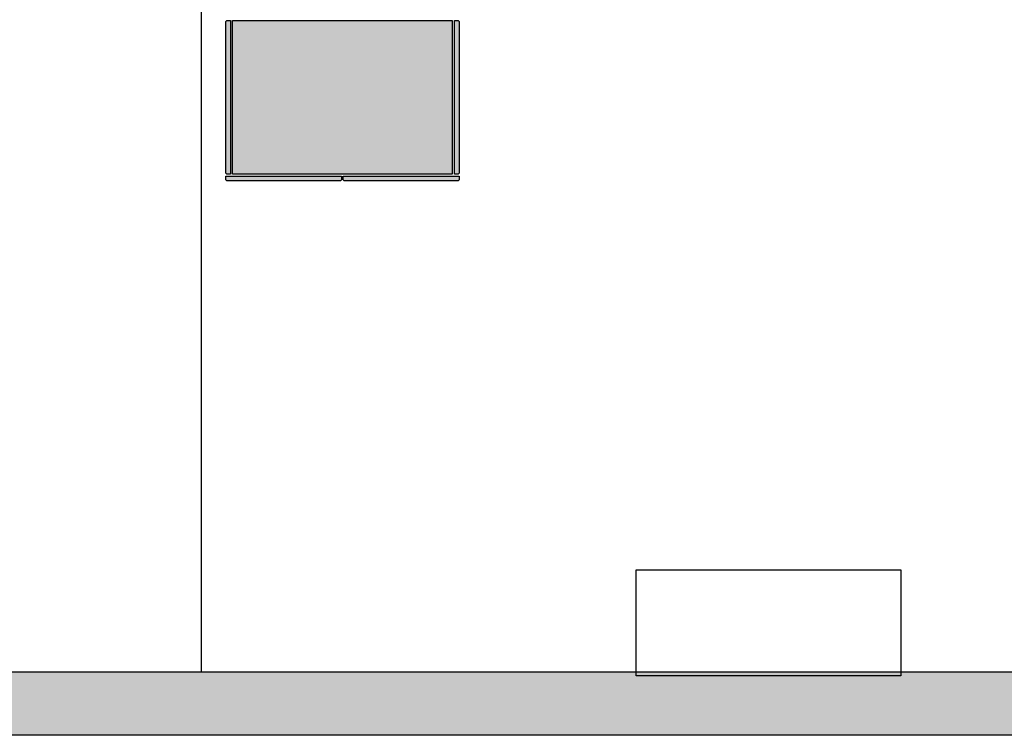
# Model space of a CAD drawing. Header units: millimetres. Extents: x -18533 to 137888, y -83624 to 7711.
# Tile 36 of 38: x 115370 to 119091, y -2865 to -162. Entities that reach past the tile are written whole.
import ezdxf

# ---------------------------------------------------------------- set-up
doc = ezdxf.new("R2010")
doc.units = ezdxf.units.MM
for name, color, linetype in [('A-ARREDI', 9, 'Continuous'), ('A-MISURE', 40, 'Continuous'), ('A-MURI-ESISTENTI', 7, 'Continuous'), ('A-PILASTRI', 8, 'Continuous')]:
    doc.layers.add(name, color=color, linetype=linetype)

msp = doc.modelspace()

# ---------------------------------------------------------------- hatches: boundary and pattern name
at = {"layer": 'A-MURI-ESISTENTI'}
msp.add_hatch(color=7, dxfattribs=at).paths.add_polyline_path([(114165, -2865), (114100, -2800), (114100, -2690), (114165, -2625), (119190, -2625), (119195, -2670), (119155, -2720), (119290, -2865), (114165, -2865)])
at = {"layer": 'A-PILASTRI'}
for points in [[(116167, -745), (116153, -745), (116149, -741), (116149, -169), (116153, -165), (116167, -165), (116167, -745)], [(116175, -745), (116175, -165), (117005, -165), (117005, -745), (116175, -745)], [(117013, -165), (117027, -165), (117031, -169), (117031, -741), (117027, -745), (117013, -745), (117013, -165)], [(116587, -753), (116587, -767), (116583, -771), (116153, -771), (116149, -767), (116149, -753), (116587, -753)], [(117031, -753), (117031, -767), (117027, -771), (116597, -771), (116593, -767), (116593, -753), (117031, -753)]]:
    msp.add_hatch(color=8, dxfattribs=at).paths.add_polyline_path(points)

# ---------------------------------------------------------------- linework, layer by layer
at = {"layer": 'A-ARREDI'}
msp.add_lwpolyline([(117700, -2240), (118700, -2240), (118700, -2640), (117700, -2640), (117700, -2240)], close=True, dxfattribs=at)
msp.add_lwpolyline([(117700, -2240), (118700, -2240), (118700, -2640), (117700, -2640), (117700, -2240)], close=True, dxfattribs=at)
at = {"layer": 'A-MISURE'}
msp.add_line((116057.5, -2624), (116057.5, 2504), dxfattribs=at)
at = {"layer": 'A-MURI-ESISTENTI'}
msp.add_lwpolyline([(114165, -2865), (114100, -2800), (114100, -2690), (114165, -2625), (119190, -2625), (119195, -2670), (119155, -2720), (119290, -2865), (114165, -2865)], close=True, dxfattribs=at)
at = {"layer": 'A-PILASTRI'}
for points in [[(116167, -745), (116153, -745), (116149, -741), (116149, -169), (116153, -165), (116167, -165), (116167, -745)], [(116175, -745), (116175, -165), (117005, -165), (117005, -745), (116175, -745)], [(117013, -165), (117027, -165), (117031, -169), (117031, -741), (117027, -745), (117013, -745), (117013, -165)], [(116587, -753), (116587, -767), (116583, -771), (116153, -771), (116149, -767), (116149, -753), (116587, -753)], [(117031, -753), (117031, -767), (117027, -771), (116597, -771), (116593, -767), (116593, -753), (117031, -753)]]:
    msp.add_lwpolyline(points, close=True, dxfattribs=at)

doc.saveas('drawing.dxf')
